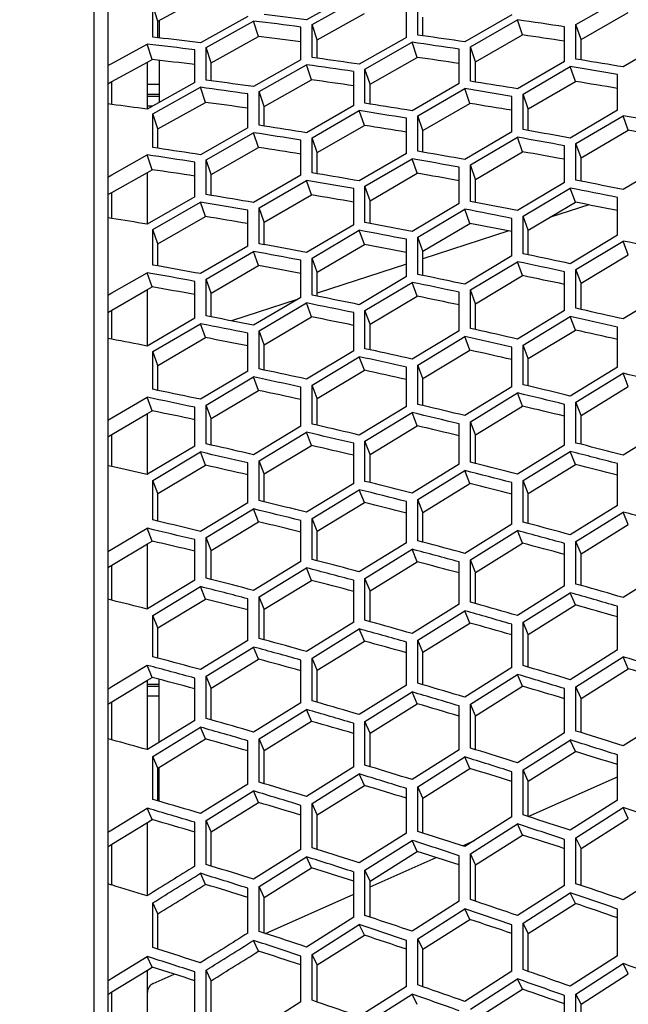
# Model space of a CAD drawing. Header units: millimetres. Extents: x 0 to 420, y -341 to 792.
# Tile 150 of 256: x 60 to 65, y 243 to 251. Entities that reach past the tile are written whole.
import ezdxf

# ---------------------------------------------------------------- set-up
doc = ezdxf.new("R2010")
doc.units = ezdxf.units.MM
doc.header["$LTSCALE"] = 23.1
doc.layers.get('0').update_dxf_attribs({"linetype": 'CONTINUOUS'})
doc.layers.add('06___PRT_ALL_SURFS', color=7, linetype='CONTINUOUS')
doc.layers.add('DIM_PILOTEES', color=7, linetype='CONTINUOUS')
doc.styles.get("Standard").update_dxf_attribs({"font": 'txt', "width": 0.7})
doc.dimstyles.new('DIMSTYLE_3', dxfattribs={"dimtxt": 2.5, "dimasz": 3.5, "dimexe": 2, "dimexo": 0, "dimtad": 1, "dimdec": 0, "dimlfac": 5.882353, "dimdsep": 46, "dimtxsty": 'Standard', "dimblk": '_FILLED', "dimblk1": '_FILLED', "dimblk2": '_FILLED', "dimcen": 0.09, "dimazin": 2, "dimtp": 0.8, "dimtm": 0.8, "dimtfac": 1, "dimtdec": 0, "dimtofl": 0, "dimtmove": 0, "dimatfit": 3, "dimldrblk": '_FILLED', "dimfxl": 0, "dimtolj": 1, "dimarcsym": 0})

# ---------------------------------------------------------------- blocks, each defined once
blk = doc.blocks.new('_FILLED')
at = {"color": 0, "linetype": 'ByBlock'}
blk.add_solid([(0, 0), (-1, 0.1429), (-1, -0.1429)], dxfattribs=at)
blk = doc.blocks.new('*D3')
at = {"layer": 'DIM_PILOTEES', "color": 2, "linetype": 'Continuous'}
for p, q in [((74.1289, 261.6325), (38.8739, 261.6325)), ((40.8739, 261.6325), (40.8739, 207.2291)), ((40.8739, 152.8258), (40.8739, 207.2291)), ((55.2706, 152.8258), (38.8739, 152.8258))]:
    blk.add_line(p, q, dxfattribs=at)
at = {"layer": 'DIM_PILOTEES', "color": 2, "linetype": 'Continuous', "xscale": 3.5, "yscale": 3.5, "zscale": 3.5}
for p, rotation in [((40.8739, 261.6325), 90), ((40.8739, 152.8258), 270)]:
    blk.add_blockref('_FILLED', p, dxfattribs=dict(at, rotation=rotation))
at = {"layer": 'DIM_PILOTEES', "color": 2, "linetype": 'Continuous', "insert": (37.7489, 207.2291), "char_height": 2.5, "width": 8.839286, "attachment_point": 2, "rotation": 90, "line_spacing_factor": 0.9}
blk.add_mtext('{\\ftxt;\\W0.0001;\\H0.0001;\\~}{\\ftxt;\\W2.3571428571;\\H2.5; }{\\ftxt;\\W0.0001;\\H0.0001;\\~}', dxfattribs=at)

msp = doc.modelspace()

# ---------------------------------------------------------------- linework, layer by layer
at = {"color": 7, "linetype": 'Continuous'}
for p, q in [((60.579, 257.3445), (60.579, 239.6707)), ((60.4613, 239.7813), (60.4613, 256.8144)), ((62.6957, 251.2921), (62.2894, 251.0647)), ((62.3382, 251.0247), (62.7444, 251.2525)), ((63.2472, 250.9346), (63.2472, 251.2206)), ((64.6097, 251.0252), (65.0163, 251.259)), ((60.9658, 250.9165), (60.9658, 251.1877)), ((61.0098, 251.0533), (60.9658, 251.1877)), ((63.1499, 250.9139), (63.1499, 251.1997)), ((61.0219, 251.0598), (61.0219, 250.9099)), ((61.7845, 251.0943), (61.3759, 250.8673)), ((61.425, 250.8278), (61.8334, 251.0551)), ((61.8774, 250.9223), (61.8334, 251.0551)), ((64.0578, 251.1075), (63.6525, 250.8755)), ((63.7011, 250.833), (64.1065, 251.0654)), ((64.1505, 250.935), (64.1065, 251.0654)), ((62.2406, 250.72), (62.2406, 251.0037)), ((62.3382, 250.7408), (62.3382, 251.0247)), ((62.3822, 250.8926), (62.3382, 251.0247)), ((64.5122, 250.7061), (64.5122, 251.0046)), ((64.6097, 250.7265), (64.6097, 251.0252)), ((64.6537, 250.8956), (64.6097, 251.0252)), ((61.0098, 250.9114), (60.9658, 250.9165)), ((63.1499, 250.9139), (62.7444, 250.6829)), ((62.7931, 250.6409), (63.1986, 250.8722)), ((63.2426, 250.7418), (63.1986, 250.8722)), ((63.2912, 250.9283), (63.2472, 250.9346)), ((65.4239, 250.8968), (65.0163, 250.6596)), ((60.6139, 250.6897), (60.9165, 250.8564)), ((60.9605, 250.7236), (60.9165, 250.8564)), ((61.3268, 250.5252), (61.3268, 250.8067)), ((61.425, 250.5461), (61.425, 250.8278)), ((61.469, 250.6957), (61.425, 250.8278)), ((63.6039, 250.5162), (63.6039, 250.8124)), ((63.7011, 250.5365), (63.7011, 250.833)), ((63.7451, 250.7033), (63.7011, 250.833)), ((60.9199, 250.2954), (60.9199, 250.7012)), ((61.0219, 250.7164), (61.0219, 250.3544)), ((62.2406, 250.72), (61.8334, 250.4898)), ((62.3822, 250.7347), (62.3382, 250.7408)), ((64.5122, 250.7061), (64.1065, 250.4705)), ((64.6537, 250.7194), (64.6097, 250.7265)), ((60.579, 250.6705), (60.6139, 250.6897)), ((60.579, 250.6705), (60.6139, 250.6897)), ((61.8823, 250.4482), (62.2894, 250.6788)), ((62.3334, 250.5484), (62.2894, 250.6788)), ((62.6957, 250.3263), (62.6957, 250.6203)), ((62.7931, 250.3466), (62.7931, 250.6409)), ((62.8371, 250.5112), (62.7931, 250.6409)), ((64.1551, 250.426), (64.5609, 250.662)), ((64.6049, 250.5341), (64.5609, 250.662)), ((60.6139, 250.3357), (60.6139, 250.5332)), ((61.469, 250.5402), (61.425, 250.5461)), ((63.7451, 250.5295), (63.7011, 250.5365)), ((64.9674, 250.2856), (64.9674, 250.5945)), ((61.3268, 250.5252), (60.9165, 250.2954)), ((60.9199, 250.5111), (61.0219, 250.5111)), ((60.9658, 250.2543), (61.3759, 250.4844)), ((61.4199, 250.354), (61.3759, 250.4844)), ((61.8823, 250.1562), (61.8823, 250.4482)), ((61.9263, 250.3186), (61.8823, 250.4482)), ((63.6039, 250.5162), (63.1986, 250.2818)), ((63.2472, 250.2376), (63.6525, 250.4724)), ((63.6965, 250.3446), (63.6525, 250.4724)), ((60.9199, 250.4261), (61.0219, 250.4261)), ((61.0219, 250.4058), (60.9199, 250.4058)), ((61.7845, 250.1357), (61.7845, 250.4275)), ((64.0578, 250.0992), (64.0578, 250.4058)), ((64.1551, 250.1192), (64.1551, 250.426)), ((64.1991, 250.2988), (64.1551, 250.426)), ((60.6139, 250.3357), (60.579, 250.3402)), ((60.9199, 250.3241), (60.9676, 250.3241)), ((62.6957, 250.3263), (62.2894, 250.0928)), ((62.3382, 250.0491), (62.7444, 250.2829)), ((62.7884, 250.1551), (62.7444, 250.2829)), ((62.8371, 250.3397), (62.7931, 250.3466)), ((64.9674, 250.2856), (64.5609, 250.0463)), ((60.9658, 249.9645), (60.9658, 250.2543)), ((61.0098, 250.1247), (60.9658, 250.2543)), ((63.1499, 249.9132), (63.1499, 250.2175)), ((63.2472, 249.9331), (63.2472, 250.2376)), ((63.2912, 250.1105), (63.2472, 250.2376)), ((64.6097, 249.9998), (65.0163, 250.2394)), ((65.0603, 250.1141), (65.0163, 250.2394)), ((61.7845, 250.1357), (61.3759, 249.9029)), ((61.9263, 250.1495), (61.8823, 250.1562)), ((64.1991, 250.1114), (64.1551, 250.1192)), ((61.425, 249.8597), (61.8334, 250.0928)), ((61.8774, 249.965), (61.8334, 250.0928)), ((62.2406, 249.7269), (62.2406, 250.0288)), ((62.3382, 249.7469), (62.3382, 250.0491)), ((62.3822, 249.922), (62.3382, 250.0491)), ((64.0578, 250.0992), (63.6525, 249.8614)), ((63.7011, 249.8152), (64.1065, 250.0534)), ((64.1505, 249.9281), (64.1065, 250.0534)), ((61.0098, 249.9581), (60.9658, 249.9645)), ((63.2912, 249.9254), (63.2472, 249.9331)), ((64.5122, 249.6632), (64.5122, 249.98)), ((64.6097, 249.6827), (64.6097, 249.9998)), ((64.6537, 249.8753), (64.6097, 249.9998)), ((60.6139, 249.7305), (60.9165, 249.9015)), ((60.9605, 249.7736), (60.9165, 249.9015)), ((61.425, 249.5597), (61.425, 249.8597)), ((61.469, 249.7325), (61.425, 249.8597)), ((63.1499, 249.9132), (62.7444, 249.6764)), ((62.7931, 249.6307), (63.1986, 249.8678)), ((63.2426, 249.7425), (63.1986, 249.8678)), ((61.3268, 249.5396), (61.3268, 249.8393)), ((63.6039, 249.481), (63.6039, 249.7954)), ((63.7011, 249.5005), (63.7011, 249.8152)), ((63.7451, 249.6907), (63.7011, 249.8152)), ((65.4239, 249.846), (65.0163, 249.6032)), ((60.579, 249.7108), (60.6139, 249.7305)), ((60.579, 249.7108), (60.6139, 249.7305)), ((60.9199, 249.3062), (60.9199, 249.7507)), ((62.2406, 249.7269), (61.8334, 249.4909)), ((61.8823, 249.4457), (62.2894, 249.6819)), ((62.3334, 249.5566), (62.2894, 249.6819)), ((62.3822, 249.7394), (62.3382, 249.7469)), ((64.6537, 249.6742), (64.6097, 249.6827)), ((62.6957, 249.2988), (62.6957, 249.6109)), ((62.7931, 249.3184), (62.7931, 249.6307)), ((62.8371, 249.5062), (62.7931, 249.6307)), ((64.5122, 249.6632), (64.1065, 249.422)), ((64.1551, 249.3738), (64.5609, 249.6154)), ((64.6049, 249.4927), (64.5609, 249.6154)), ((60.6139, 249.3536), (60.6139, 249.5784)), ((61.3268, 249.5396), (60.9165, 249.3042)), ((61.469, 249.5525), (61.425, 249.5597)), ((64.9674, 249.2083), (64.9674, 249.5352)), ((60.9658, 249.2595), (61.3759, 249.4951)), ((61.4199, 249.3698), (61.3759, 249.4951)), ((61.7845, 249.1161), (61.7845, 249.4258)), ((61.8823, 249.1357), (61.8823, 249.4457)), ((61.9263, 249.3212), (61.8823, 249.4457)), ((63.6039, 249.481), (63.1986, 249.241)), ((63.2472, 249.1933), (63.6525, 249.4336)), ((63.6965, 249.3109), (63.6525, 249.4336)), ((63.7451, 249.4921), (63.7011, 249.5005)), ((64.7199, 249.4705), (64.3827, 249.3609)), ((60.6139, 249.3536), (60.579, 249.3592)), ((64.0578, 249.03), (64.0578, 249.3544)), ((64.1551, 249.049), (64.1551, 249.3738)), ((64.1991, 249.2519), (64.1551, 249.3738)), ((60.9658, 248.9519), (60.9658, 249.2595)), ((61.0098, 249.135), (60.9658, 249.2595)), ((62.6957, 249.2988), (62.2894, 249.0599)), ((62.8371, 249.3101), (62.7931, 249.3184)), ((62.3382, 249.0126), (62.7444, 249.2519)), ((62.7884, 249.1292), (62.7444, 249.2519)), ((63.1499, 248.8519), (63.1499, 249.1739)), ((63.2472, 248.871), (63.2472, 249.1933)), ((63.2912, 249.0715), (63.2472, 249.1933)), ((64.0306, 249.2465), (63.2912, 249.0063)), ((64.9674, 249.2083), (64.5609, 248.9638)), ((61.7845, 249.1161), (61.3759, 248.8779)), ((61.9263, 249.1276), (61.8823, 249.1357)), ((64.6097, 248.9136), (65.0163, 249.1585)), ((65.0603, 249.0386), (65.0163, 249.1585)), ((61.425, 248.8311), (61.8334, 249.0696)), ((61.8774, 248.9469), (61.8334, 249.0696)), ((62.3382, 248.6927), (62.3382, 249.0126)), ((62.3822, 248.8908), (62.3382, 249.0126)), ((64.0578, 249.03), (63.6525, 248.7868)), ((64.1991, 249.0399), (64.1551, 249.049)), ((61.0098, 248.9441), (60.9658, 248.9519)), ((62.2406, 248.6736), (62.2406, 248.9932)), ((63.1499, 248.9604), (62.3822, 248.7109)), ((63.7011, 248.7371), (64.1065, 248.9805)), ((64.1505, 248.8606), (64.1065, 248.9805)), ((64.6097, 248.579), (64.6097, 248.9136)), ((64.6537, 248.7945), (64.6097, 248.9136)), ((60.6139, 248.7112), (60.9165, 248.8861)), ((60.9605, 248.7635), (60.9165, 248.8861)), ((61.425, 248.5136), (61.425, 248.8311)), ((61.469, 248.7092), (61.425, 248.8311)), ((63.1499, 248.8519), (62.7444, 248.61)), ((63.2912, 248.862), (63.2472, 248.871)), ((64.5122, 248.5603), (64.5122, 248.8946)), ((61.3268, 248.4944), (61.3268, 248.8115)), ((62.7931, 248.5606), (63.1986, 248.8029)), ((63.2426, 248.683), (63.1986, 248.8029)), ((60.579, 248.6911), (60.6139, 248.7112)), ((60.579, 248.6911), (60.6139, 248.7112)), ((60.9199, 248.254), (60.9199, 248.7401)), ((62.2406, 248.6736), (61.8334, 248.4325)), ((62.3822, 248.6839), (62.3382, 248.6927)), ((63.6039, 248.3863), (63.6039, 248.7182)), ((63.7011, 248.4049), (63.7011, 248.7371)), ((63.7451, 248.618), (63.7011, 248.7371)), ((65.4239, 248.7349), (65.0163, 248.487)), ((62.2082, 248.6544), (61.6429, 248.4707)), ((61.8823, 248.3837), (62.2894, 248.625)), ((62.3334, 248.5052), (62.2894, 248.625)), ((64.6537, 248.5691), (64.6097, 248.579)), ((60.6139, 248.3123), (60.6139, 248.5639)), ((61.3268, 248.4944), (60.9165, 248.254)), ((61.469, 248.505), (61.425, 248.5136)), ((62.6957, 248.2123), (62.6957, 248.5417)), ((62.7931, 248.231), (62.7931, 248.5606)), ((62.8371, 248.4416), (62.7931, 248.5606)), ((64.5122, 248.5603), (64.1065, 248.3141)), ((64.1551, 248.2623), (64.5609, 248.5089)), ((64.6049, 248.3918), (64.5609, 248.5089)), ((60.9658, 248.2057), (61.3759, 248.4463)), ((61.4199, 248.3264), (61.3759, 248.4463)), ((63.7451, 248.3952), (63.7011, 248.4049)), ((64.9674, 248.0722), (64.9674, 248.4164)), ((61.7845, 248.0378), (61.7845, 248.3647)), ((61.8823, 248.0566), (61.8823, 248.3837)), ((61.9263, 248.2647), (61.8823, 248.3837)), ((63.6039, 248.3863), (63.1986, 248.1414)), ((63.2472, 248.0901), (63.6525, 248.3353)), ((63.6965, 248.2182), (63.6525, 248.3353)), ((60.6139, 248.3123), (60.579, 248.319)), ((64.0578, 247.9023), (64.0578, 248.2438)), ((64.1551, 247.9205), (64.1551, 248.2623)), ((64.1991, 248.1461), (64.1551, 248.2623)), ((60.9658, 247.881), (60.9658, 248.2057)), ((61.0098, 248.0866), (60.9658, 248.2057)), ((62.6957, 248.2123), (62.2894, 247.9685)), ((62.3382, 247.9177), (62.7444, 248.1618)), ((62.7884, 248.0448), (62.7444, 248.1618)), ((62.8371, 248.2214), (62.7931, 248.231)), ((63.1499, 247.7327), (63.1499, 248.0717)), ((63.2472, 247.7508), (63.2472, 248.0901)), ((63.2912, 247.9739), (63.2472, 248.0901)), ((64.9674, 248.0722), (64.5609, 247.8229)), ((61.7845, 248.0378), (61.3759, 247.7948)), ((61.425, 247.7445), (61.8334, 247.9878)), ((61.8774, 247.8707), (61.8334, 247.9878)), ((61.9263, 248.0472), (61.8823, 248.0566)), ((64.6097, 247.7693), (65.0163, 248.0189)), ((65.0603, 247.9047), (65.0163, 248.0189)), ((62.2406, 247.5628), (62.2406, 247.8992)), ((62.3382, 247.581), (62.3382, 247.9177)), ((62.3822, 247.8015), (62.3382, 247.9177)), ((64.0578, 247.9023), (63.6525, 247.6545)), ((64.1991, 247.91), (64.1551, 247.9205)), ((60.6139, 247.6343), (60.9165, 247.8126)), ((60.9605, 247.6956), (60.9165, 247.8126)), ((61.0098, 247.8719), (60.9658, 247.881)), ((63.7011, 247.6013), (64.1065, 247.8494)), ((64.1505, 247.7352), (64.1065, 247.8494)), ((61.3268, 247.392), (61.3268, 247.7259)), ((61.425, 247.4104), (61.425, 247.7445)), ((61.469, 247.6283), (61.425, 247.7445)), ((63.1499, 247.7327), (62.7444, 247.4861)), ((63.2912, 247.7405), (63.2472, 247.7508)), ((64.5122, 247.4001), (64.5122, 247.7512)), ((64.6097, 247.4179), (64.6097, 247.7693)), ((64.6537, 247.6559), (64.6097, 247.7693)), ((60.9199, 247.1492), (60.9199, 247.6717)), ((62.7931, 247.4333), (63.1986, 247.6802)), ((63.2426, 247.566), (63.1986, 247.6802)), ((60.579, 247.6138), (60.6139, 247.6343)), ((60.579, 247.6138), (60.6139, 247.6343)), ((62.2406, 247.5628), (61.8334, 247.3172)), ((62.3822, 247.5708), (62.3382, 247.581)), ((63.6039, 247.2348), (63.6039, 247.5833)), ((63.7011, 247.2525), (63.7011, 247.6013)), ((63.7451, 247.4879), (63.7011, 247.6013)), ((65.4239, 247.5661), (65.0163, 247.3138)), ((60.6139, 247.2144), (60.6139, 247.4921)), ((61.8823, 247.2649), (62.2894, 247.5108)), ((62.3334, 247.3966), (62.2894, 247.5108)), ((61.3268, 247.392), (60.9199, 247.1492)), ((61.469, 247.4005), (61.425, 247.4104)), ((62.6957, 247.0695), (62.6957, 247.4153)), ((62.7931, 247.0872), (62.7931, 247.4333)), ((62.8371, 247.32), (62.7931, 247.4333)), ((64.5122, 247.4001), (64.1065, 247.1495)), ((64.6537, 247.4067), (64.6097, 247.4179)), ((60.9658, 247.0955), (61.3759, 247.3406)), ((61.4199, 247.2264), (61.3759, 247.3406)), ((64.1551, 247.0943), (64.5609, 247.3453)), ((64.6049, 247.234), (64.5609, 247.3453)), ((60.6139, 247.2144), (60.579, 247.2221)), ((61.7845, 246.9036), (61.7845, 247.2468)), ((61.8823, 246.9214), (61.8823, 247.2649)), ((61.9263, 247.1516), (61.8823, 247.2649)), ((63.6039, 247.2348), (63.1986, 246.9856)), ((63.7451, 247.2414), (63.7011, 247.2525)), ((64.9674, 246.8801), (64.9674, 247.2406)), ((60.9199, 247.1492), (60.9165, 247.1472)), ((60.9199, 247.1492), (60.9165, 247.1472)), ((63.2472, 246.9309), (63.6525, 247.1804)), ((63.6965, 247.0691), (63.6525, 247.1804)), ((60.9658, 246.7546), (60.9658, 247.0955)), ((61.0098, 246.9821), (60.9658, 247.0955)), ((62.6957, 247.0695), (62.2894, 246.8214)), ((62.8371, 247.0763), (62.7931, 247.0872)), ((64.0578, 246.719), (64.0578, 247.0768)), ((64.1551, 246.7362), (64.1551, 247.0943)), ((64.1991, 246.984), (64.1551, 247.0943)), ((62.3382, 246.7672), (62.7444, 247.0155)), ((62.7884, 246.9043), (62.7444, 247.0155)), ((61.7845, 246.9036), (61.3759, 246.6564)), ((61.9263, 246.9107), (61.8823, 246.9214)), ((63.1499, 246.5582), (63.1499, 246.9133)), ((63.2472, 246.5754), (63.2472, 246.9309)), ((63.2912, 246.8205), (63.2472, 246.9309)), ((64.9674, 246.8801), (64.5609, 246.6267)), ((61.425, 246.6028), (61.8334, 246.8502)), ((61.8774, 246.7389), (61.8334, 246.8502)), ((64.6097, 246.5696), (65.0163, 246.8233)), ((65.0603, 246.7151), (65.0163, 246.8233)), ((61.0098, 246.7442), (60.9658, 246.7546)), ((62.2406, 246.3971), (62.2406, 246.7496)), ((62.3382, 246.4144), (62.3382, 246.7672)), ((62.3822, 246.6568), (62.3382, 246.7672)), ((64.0578, 246.719), (63.6525, 246.4671)), ((64.1991, 246.7245), (64.1551, 246.7362)), ((60.6139, 246.5025), (60.9165, 246.6837)), ((60.9605, 246.5725), (60.9165, 246.6837)), ((60.9165, 246.6837), (60.9199, 246.6829)), ((63.7011, 246.4105), (64.1065, 246.6627)), ((64.1505, 246.5545), (64.1065, 246.6627)), ((60.9199, 245.9887), (60.9199, 246.5482)), ((61.3268, 246.2353), (61.3268, 246.5851)), ((61.425, 246.2527), (61.425, 246.6028)), ((61.469, 246.4924), (61.425, 246.6028)), ((63.1499, 246.5582), (62.7444, 246.3076)), ((63.2912, 246.5638), (63.2472, 246.5754)), ((64.5122, 246.1856), (64.5122, 246.5526)), ((64.6097, 246.2023), (64.6097, 246.5696)), ((64.6537, 246.4623), (64.6097, 246.5696)), ((60.579, 246.4816), (60.6139, 246.5025)), ((62.7931, 246.2515), (63.1986, 246.5024)), ((63.2426, 246.3941), (63.1986, 246.5024)), ((62.2406, 246.3971), (61.8334, 246.1477)), ((62.3822, 246.403), (62.3382, 246.4144)), ((63.6039, 246.0293), (63.6039, 246.3935)), ((63.7011, 246.046), (63.7011, 246.4105)), ((63.7451, 246.3032), (63.7011, 246.4105)), ((60.6139, 246.0626), (60.6139, 246.3657)), ((61.8823, 246.0921), (62.2894, 246.3418)), ((62.3334, 246.2336), (62.2894, 246.3418)), ((65.4239, 246.3424), (65.0163, 246.0863)), ((61.3268, 246.2353), (60.9199, 245.9887)), ((61.469, 246.2415), (61.425, 246.2527)), ((62.6957, 245.873), (62.6957, 246.2345)), ((62.7931, 245.8897), (62.7931, 246.2515)), ((62.8371, 246.1442), (62.7931, 246.2515)), ((64.6537, 246.1899), (64.6097, 246.2023)), ((60.9658, 245.9316), (61.3759, 246.1805)), ((61.4199, 246.0723), (61.3759, 246.1805)), ((64.5122, 246.1856), (64.1065, 245.9312)), ((64.1551, 245.8727), (64.5609, 246.1274)), ((64.6049, 246.0223), (64.5609, 246.1274)), ((60.6139, 246.0626), (60.579, 246.0712)), ((61.7845, 245.7162), (61.7845, 246.075)), ((61.8823, 245.733), (61.8823, 246.0921)), ((61.9263, 245.9848), (61.8823, 246.0921)), ((63.6039, 246.0293), (63.1986, 245.7763)), ((63.7451, 246.0336), (63.7011, 246.046)), ((60.9199, 245.9887), (60.9165, 245.9866)), ((63.2472, 245.7183), (63.6525, 245.9715)), ((63.6965, 245.8664), (63.6525, 245.9715)), ((64.9674, 245.6348), (64.9674, 246.0108)), ((60.9658, 245.5753), (60.9658, 245.9316)), ((61.0098, 245.8243), (60.9658, 245.9316)), ((62.6957, 245.873), (62.2894, 245.6212)), ((62.8371, 245.8775), (62.7931, 245.8897)), ((64.1551, 245.4992), (64.1551, 245.8727)), ((64.1991, 245.7685), (64.1551, 245.8727)), ((62.3382, 245.5638), (62.7444, 245.8158)), ((62.7884, 245.7106), (62.7444, 245.8158)), ((64.0578, 245.4829), (64.0578, 245.8562)), ((61.7845, 245.7162), (61.3759, 245.4654)), ((61.9263, 245.7211), (61.8823, 245.733)), ((63.1499, 245.3314), (63.1499, 245.7018)), ((63.2472, 245.3476), (63.2472, 245.7183)), ((63.2912, 245.6141), (63.2472, 245.7183)), ((61.425, 245.4085), (61.8334, 245.6595)), ((61.8774, 245.5544), (61.8334, 245.6595)), ((64.9674, 245.6348), (64.5609, 245.3779)), ((61.0098, 245.5636), (60.9658, 245.5753)), ((62.2406, 245.1796), (62.2406, 245.5472)), ((62.3382, 245.1959), (62.3382, 245.5638)), ((62.3822, 245.4596), (62.3382, 245.5638)), ((64.6097, 245.3176), (65.0163, 245.5748)), ((65.0603, 245.4728), (65.0163, 245.5748)), ((60.6139, 245.3184), (60.9165, 245.5022)), ((60.9605, 245.3971), (60.9165, 245.5022)), ((60.9165, 245.5022), (60.9199, 245.5013)), ((64.0578, 245.4829), (63.6525, 245.2276)), ((64.1991, 245.4861), (64.1551, 245.4992)), ((60.9199, 244.7772), (60.9199, 245.3725)), ((61.0219, 244.8397), (61.0219, 245.3809)), ((61.3268, 245.027), (61.3268, 245.3918)), ((61.425, 245.0434), (61.425, 245.4085)), ((61.469, 245.3043), (61.425, 245.4085)), ((63.7011, 245.1678), (64.1065, 245.4234)), ((64.1505, 245.3214), (64.1065, 245.4234)), ((60.579, 245.2972), (60.6139, 245.3184)), ((60.9199, 245.3398), (61.0219, 245.3398)), ((60.9199, 245.3228), (61.0219, 245.3228)), ((63.1499, 245.3314), (62.7444, 245.0774)), ((62.7931, 245.0182), (63.1986, 245.2723)), ((63.2426, 245.1704), (63.1986, 245.2723)), ((63.2912, 245.3347), (63.2472, 245.3476)), ((64.5122, 244.9196), (64.5122, 245.3015)), ((64.6097, 244.9353), (64.6097, 245.3176)), ((64.6537, 245.2166), (64.6097, 245.3176)), ((60.6139, 244.8595), (60.6139, 245.1874)), ((60.9199, 245.2378), (61.0219, 245.2378)), ((62.2406, 245.1796), (61.8334, 244.9268)), ((62.3822, 245.1832), (62.3382, 245.1959)), ((61.8823, 244.868), (62.2894, 245.121)), ((62.3334, 245.0191), (62.2894, 245.121)), ((63.6039, 244.7727), (63.6039, 245.1518)), ((63.7011, 244.7884), (63.7011, 245.1678)), ((63.7451, 245.0668), (63.7011, 245.1678)), ((61.3268, 245.027), (60.9199, 244.7772)), ((61.469, 245.031), (61.425, 245.0434)), ((62.7931, 244.6416), (62.7931, 245.0182)), ((62.8371, 244.9171), (62.7931, 245.0182)), ((65.4239, 245.067), (65.0163, 244.8077)), ((60.9658, 244.7169), (61.3759, 244.969)), ((61.4199, 244.8671), (61.3759, 244.969)), ((62.6957, 244.6258), (62.6957, 245.0021)), ((64.6537, 244.9216), (64.6097, 244.9353)), ((60.6139, 244.8596), (60.579, 244.8692)), ((61.7845, 244.4784), (61.7845, 244.8519)), ((61.8823, 244.4943), (61.8823, 244.868)), ((61.9263, 244.767), (61.8823, 244.868)), ((64.5122, 244.9196), (64.1065, 244.662)), ((64.1551, 244.6004), (64.5609, 244.8582)), ((64.6049, 244.7594), (64.5609, 244.8582)), ((60.9199, 244.7772), (60.9165, 244.7751)), ((60.9199, 244.7772), (60.9165, 244.7751)), ((63.6039, 244.7727), (63.1986, 244.5166)), ((63.7451, 244.7748), (63.7011, 244.7884)), ((60.9658, 244.3461), (60.9658, 244.7169)), ((61.0098, 244.6159), (60.9658, 244.7169)), ((63.2472, 244.4555), (63.6525, 244.7118)), ((63.6965, 244.6131), (63.6525, 244.7118)), ((64.9674, 244.3394), (64.9674, 244.73)), ((61.0219, 244.3297), (61.0219, 244.6233)), ((62.6957, 244.6258), (62.2894, 244.371)), ((62.8371, 244.6281), (62.7931, 244.6416)), ((64.1551, 244.2124), (64.1551, 244.6004)), ((64.1991, 244.5026), (64.1551, 244.6004)), ((62.3382, 244.3105), (62.7444, 244.5655)), ((62.7884, 244.4667), (62.7444, 244.5655)), ((64.0578, 244.1972), (64.0578, 244.5849)), ((64.1991, 244.1984), (64.9674, 244.5404)), ((61.7845, 244.4784), (61.3759, 244.2247)), ((61.425, 244.1647), (61.8334, 244.4187)), ((61.8774, 244.3199), (61.8334, 244.4187)), ((61.9263, 244.4811), (61.8823, 244.4943)), ((63.1499, 244.0552), (63.1499, 244.44)), ((63.2472, 244.0704), (63.2472, 244.4555)), ((63.2912, 244.3577), (63.2472, 244.4555)), ((61.0098, 244.3332), (60.9658, 244.3461)), ((61.0098, 244.3878), (61.0219, 244.3878)), ((64.9674, 244.3394), (64.5609, 244.0797)), ((60.6139, 244.085), (60.9165, 244.2709)), ((60.9605, 244.1722), (60.9165, 244.2709)), ((60.9165, 244.2709), (60.9199, 244.2699)), ((62.2406, 243.913), (62.2406, 244.2949)), ((62.3382, 243.9283), (62.3382, 244.3105)), ((62.3822, 244.2127), (62.3382, 244.3105)), ((64.6097, 244.0163), (65.0163, 244.2763)), ((65.0603, 244.1808), (65.0163, 244.2763)), ((61.425, 243.7855), (61.425, 244.1647)), ((61.469, 244.067), (61.425, 244.1647)), ((64.0578, 244.1972), (63.6525, 243.9391)), ((64.1991, 244.1981), (64.1551, 244.2124)), ((60.579, 244.0636), (60.6139, 244.085)), ((60.579, 244.0636), (60.6139, 244.085)), ((60.9199, 243.5177), (60.9199, 244.1473)), ((61.3268, 243.7701), (61.3268, 244.1491)), ((63.7011, 243.8762), (64.1065, 244.1345)), ((64.1505, 244.0391), (64.1065, 244.1345)), ((63.1499, 244.0552), (62.7444, 243.7985)), ((62.7931, 243.7362), (63.1986, 243.9931)), ((63.2426, 243.8976), (63.1986, 243.9931)), ((63.2912, 244.0563), (63.2472, 244.0704)), ((63.6319, 243.9458), (63.7357, 243.992)), ((64.5122, 243.6052), (64.5122, 244.0013)), ((64.6097, 243.6199), (64.6097, 244.0163)), ((64.6537, 243.9218), (64.6097, 244.0163)), ((60.6139, 243.6083), (60.6139, 243.96)), ((62.2406, 243.913), (61.8334, 243.6575)), ((62.3822, 243.9143), (62.3382, 243.9283)), ((61.8823, 243.5958), (62.2894, 243.8514)), ((62.3334, 243.756), (62.2894, 243.8514)), ((62.8371, 243.5919), (63.4058, 243.8452)), ((63.6039, 243.4681), (63.6039, 243.8612)), ((63.7011, 243.4828), (63.7011, 243.8762)), ((63.7451, 243.7817), (63.7011, 243.8762)), ((61.469, 243.7718), (61.425, 243.7855)), ((65.4239, 243.7428), (65.0163, 243.481)), ((61.4199, 243.6136), (61.3759, 243.7091)), ((62.6957, 243.331), (62.6957, 243.7212)), ((62.7931, 243.3457), (62.7931, 243.7362)), ((62.8371, 243.6417), (62.7931, 243.7362)), ((60.6139, 243.6084), (60.579, 243.6189)), ((61.7845, 243.1935), (61.7845, 243.5807)), ((61.8823, 243.2083), (61.8823, 243.5958)), ((61.9263, 243.5013), (61.8823, 243.5958)), ((64.5122, 243.6052), (64.1065, 243.3451)), ((64.6537, 243.605), (64.6097, 243.6199)), ((60.9199, 243.5177), (60.9165, 243.5156)), ((61.9359, 243.1907), (62.6957, 243.529)), ((63.7451, 243.4679), (63.7011, 243.4828)), ((63.7451, 243.468), (63.7011, 243.4828)), ((64.1551, 243.2805), (64.5609, 243.5408)), ((64.6049, 243.4487), (64.5609, 243.5408)), ((60.9658, 243.0699), (60.9658, 243.4544)), ((61.0098, 243.3599), (60.9658, 243.4544)), ((63.6039, 243.4681), (63.1986, 243.2096)), ((63.2472, 243.1455), (63.6525, 243.4042)), ((63.6965, 243.3121), (63.6525, 243.4042)), ((64.9674, 242.9971), (64.9674, 243.4013)), ((62.6957, 243.331), (62.2894, 243.0738)), ((62.8371, 243.3311), (62.7931, 243.3457)), ((62.3382, 243.0103), (62.7444, 243.2677)), ((62.7884, 243.1756), (62.7444, 243.2677)), ((64.0578, 242.8649), (64.0578, 243.2661)), ((64.1551, 242.879), (64.1551, 243.2805)), ((64.1991, 243.1894), (64.1551, 243.2805)), ((61.9263, 243.1939), (61.8823, 243.2083)), ((63.2472, 242.747), (63.2472, 243.1455)), ((63.2912, 243.0544), (63.2472, 243.1455)), ((61.0098, 243.0558), (60.9658, 243.0699)), ((61.8774, 243.0386), (61.8334, 243.1307)), ((63.1499, 242.7328), (63.1499, 243.131)), ((60.6139, 242.8053), (60.9165, 242.9929)), ((60.9605, 242.9007), (60.9165, 242.9929)), ((60.9165, 242.9929), (60.9199, 242.9918)), ((62.2406, 242.6006), (62.2406, 242.9958)), ((62.3382, 242.6148), (62.3382, 243.0103)), ((62.3822, 242.9192), (62.3382, 243.0103)), ((64.9674, 242.9971), (64.5609, 242.7351)), ((61.3708, 242.9391), (61.3979, 242.9512)), ((64.6097, 242.6688), (65.0163, 242.931)), ((65.0603, 242.8423), (65.0163, 242.931)), ((60.579, 242.7837), (60.6139, 242.8053)), ((60.579, 242.7837), (60.6139, 242.8053)), ((60.9199, 242.2133), (60.9199, 242.8756)), ((60.9703, 242.7608), (61.1491, 242.8404)), ((61.3268, 242.4677), (61.3268, 242.8599)), ((61.425, 242.482), (61.425, 242.8745)), ((61.469, 242.7833), (61.425, 242.8745)), ((64.0578, 242.8649), (63.6525, 242.6045)), ((64.1991, 242.8635), (64.1551, 242.879)), ((63.1499, 242.7328), (62.7444, 242.474)), ((63.2912, 242.7316), (63.2472, 242.747)), ((63.2912, 242.7316), (63.2472, 242.747)), ((63.7011, 242.5388), (64.1065, 242.7993)), ((64.1505, 242.7105), (64.1065, 242.7993)), ((60.6139, 242.312), (60.6139, 242.6868)), ((62.7931, 242.4088), (63.1986, 242.6678)), ((63.2426, 242.579), (63.1986, 242.6678)), ((64.5122, 242.2458), (64.5122, 242.6549)), ((64.6097, 242.2594), (64.6097, 242.6688)), ((64.6537, 242.5811), (64.6097, 242.6688)), ((62.2406, 242.6006), (61.8334, 242.343)), ((62.3822, 242.5997), (62.3382, 242.6148))]:
    msp.add_line(p, q, dxfattribs=at)
for centre, radius, start, end in [((54.1852, 188.8887), 62.6351, 82.610774, 82.986245), ((54.2794, 188.6089), 62.9673, 82.691629, 83.024605), ((52.8134, 174.3188), 77.5731, 81.326097, 81.629118), ((54.1245, 192.1018), 59.2112, 82.965477, 83.322274), ((53.1168, 181.1433), 70.4539, 81.439723, 81.77288), ((53.202, 180.7336), 70.9161, 81.525782, 81.820774), ((54.0306, 192.3207), 58.9393, 82.889033, 83.290801), ((53.3265, 186.0857), 65.2801, 81.705069, 82.026142), ((51.2754, 168.4245), 83.3752, 80.513916, 80.766448), ((53.24, 186.4063), 64.9064, 81.623282, 81.985573), ((51.2076, 169.0436), 82.7035, 80.422857, 80.708324), ((53.3125, 190.2181), 60.871, 81.953077, 82.29935), ((51.878, 176.6822), 74.7947, 80.590271, 80.870748), ((53.2251, 190.4683), 60.567, 81.875705, 82.265945), ((51.8048, 177.1586), 74.2649, 80.503319, 80.820234), ((53.1762, 193.2827), 57.5358, 82.268541, 82.572555), ((52.1514, 183.3753), 67.741, 80.655968, 81.003449), ((52.2283, 183.0055), 68.1648, 80.738648, 81.046409), ((49.2708, 162.6115), 89.0313, 79.546854, 79.813469), ((52.3896, 187.8812), 62.9944, 80.958206, 81.292458), ((50.3086, 171.7767), 79.5567, 79.679912, 79.944647), ((52.31, 188.1687), 62.6522, 80.879942, 81.25692), ((50.2509, 172.3363), 78.9425, 79.592105, 79.891365), ((52.4053, 191.6357), 58.9536, 81.247689, 81.607502), ((52.3238, 191.8579), 58.6762, 81.173962, 81.579182), ((50.8817, 179.7089), 71.2318, 79.711601, 80.042745), ((50.9465, 179.279), 71.7169, 79.795137, 80.088265), ((51.2573, 185.3658), 65.2555, 79.904689, 80.266769), ((51.3273, 185.0336), 65.6433, 79.983809, 80.304628), ((48.3861, 166.4899), 84.6845, 78.708465, 78.988776), ((48.4233, 165.8248), 85.4058, 78.79709, 79.044955), ((51.5141, 189.4679), 60.9036, 80.244881, 80.592556), ((51.4403, 189.7241), 60.5912, 80.170301, 80.562182), ((49.3831, 175.2906), 75.5036, 78.792757, 79.106152), ((49.4326, 174.7863), 76.0645, 78.877112, 79.154385), ((51.5322, 192.7585), 57.3192, 80.577109, 80.883608), ((50.0902, 181.5987), 68.9008, 79.032646, 79.338716), ((50.0322, 181.9851), 68.4574, 78.952706, 79.298362), ((50.4893, 186.8304), 63.3384, 79.262858, 79.596984), ((46.117, 159.3603), 91.7655, 77.854577, 78.114764), ((50.4251, 187.1273), 62.9841, 79.187458, 79.564363), ((47.6227, 169.3648), 81.3812, 77.986946, 78.247243), ((50.6919, 190.8564), 58.9969, 79.566497, 79.927798), ((47.5932, 169.9625), 80.725, 77.901807, 78.196161), ((50.623, 191.0832), 58.7123, 79.49574, 79.902692), ((48.634, 177.474), 72.8771, 78.107284, 78.397388), ((48.591, 177.927), 72.3656, 78.026559, 78.354379), ((49.2985, 183.6573), 66.3298, 78.304375, 78.623637), ((49.246, 184.0031), 65.9251, 78.228189, 78.588589), ((49.7057, 188.4089), 61.2366, 78.577184, 78.924823), ((45.4286, 163.508), 87.1275, 77.040911, 77.315054), ((45.4314, 162.7907), 87.9059, 77.1268, 77.369104), ((49.6461, 188.6727), 60.9136, 78.505642, 78.897547), ((46.8774, 173.0577), 77.1241, 77.128604, 77.437299), ((46.9009, 172.5218), 77.7206, 77.210082, 77.483106), ((49.892, 191.934), 57.3888, 78.924506, 79.232209), ((47.8632, 180.2665), 69.507, 77.295046, 77.637531), ((47.901, 179.8609), 69.9731, 77.371986, 77.675173), ((48.5138, 185.7793), 63.6185, 77.539396, 77.914724), ((48.5619, 185.4711), 63.9873, 77.611693, 77.944358), ((42.7741, 155.6228), 95.0355, 76.212012, 76.464897), ((44.8147, 166.5543), 83.6332, 76.343184, 76.598119), ((48.9129, 190.0149), 59.0311, 77.860404, 78.267435), ((48.9686, 189.7819), 59.3249, 77.927973, 78.289293), ((44.8167, 167.1953), 82.9287, 76.260985, 76.549388), ((46.2449, 175.3243), 74.3955, 76.468036, 76.75404), ((46.2258, 175.8036), 73.8533, 76.390372, 76.713654), ((47.2234, 181.968), 67.3315, 76.672567, 76.98905), ((47.1896, 182.3298), 66.9071, 76.599545, 76.956886), ((47.872, 187.056), 61.8574, 76.955768, 77.302007), ((42.2712, 159.311), 90.8946, 75.508518, 75.74446), ((47.8274, 187.3293), 61.5217, 76.887475, 77.277866), ((42.3074, 160.0878), 90.0505, 75.425626, 75.692695), ((44.2618, 169.8894), 79.7681, 75.594653, 75.862473), ((48.2413, 190.8272), 57.7287, 77.316485, 77.624164), ((44.267, 170.4613), 79.1304, 75.516294, 75.819209), ((45.6432, 177.7998), 71.3783, 75.762136, 76.061335), ((45.6273, 178.2274), 70.8858, 75.688418, 76.026485), ((46.5921, 183.8152), 64.9321, 76.010175, 76.340128), ((46.5612, 184.1368), 64.5461, 75.941184, 76.313524), ((39.2078, 151.3778), 98.8733, 74.624234, 74.869051), ((47.2216, 188.4273), 59.9247, 76.337571, 76.697519), ((41.8601, 163.3394), 86.3256, 74.753744, 75.002487), ((47.1777, 188.6601), 59.628, 76.273394, 76.675545), ((41.8974, 164.0297), 85.5655, 74.674717, 74.956229), ((43.7604, 172.8331), 76.2736, 74.882512, 75.163435), ((43.7675, 173.3426), 75.6962, 74.808123, 75.125757), ((45.0864, 179.9744), 68.6433, 75.09351, 75.406081), ((45.0726, 180.3548), 68.1961, 75.023847, 75.376851), ((45.9994, 185.4218), 62.7562, 75.385762, 75.729324), ((45.9706, 185.7064), 62.4055, 75.320893, 75.708332), ((38.9938, 156.2154), 93.4765, 73.867328, 74.126524), ((38.9131, 155.3706), 94.3966, 73.946997, 74.175874), ((46.5674, 189.4532), 58.326, 75.758178, 76.064672), ((41.494, 166.8868), 82.2151, 74.035584, 74.297346), ((41.5311, 167.4998), 81.5302, 73.960549, 74.256717), ((43.3003, 175.4204), 73.1156, 74.207869, 74.502073), ((43.3083, 175.8733), 72.5928, 74.137557, 74.470069), ((44.5661, 181.8725), 66.1666, 74.463089, 74.789175), ((44.5536, 182.2098), 65.7606, 74.397571, 74.76562), ((45.4385, 186.8056), 60.7863, 74.800093, 75.157368), ((35.3813, 146.5975), 103.3186, 73.095597, 73.331687), ((45.4087, 187.0473), 60.4771, 74.739438, 75.13866), ((38.734, 159.7104), 89.476, 73.22302, 73.464842), ((38.811, 160.4568), 88.652, 73.147363, 73.421157), ((41.1983, 170.5449), 77.8987, 73.284185, 73.595175), ((41.1623, 170.0011), 78.5165, 73.355123, 73.630084), ((42.8729, 177.6831), 70.2629, 73.571634, 73.879264), ((42.8808, 178.0848), 69.7893, 73.505488, 73.852992), ((44.0753, 183.5166), 63.9262, 73.871621, 74.211329), ((44.0634, 183.8144), 63.5579, 73.810317, 74.193478), ((44.8592, 187.8247), 59.1708, 74.254068, 74.558297), ((35.4576, 151.8718), 97.4345, 72.370013, 72.620649), ((35.326, 150.9493), 98.4424, 72.446274, 72.667479), ((38.5765, 163.5089), 85.0741, 72.536922, 72.79187), ((38.6492, 164.1684), 84.335, 72.465379, 72.753944), ((40.8563, 172.7254), 75.1875, 72.713252, 73.001557), ((40.8904, 173.2071), 74.6298, 72.646496, 72.972431), ((42.4782, 180.0057), 67.2582, 72.912622, 73.275195), ((42.4709, 179.6503), 67.6872, 72.974536, 73.295703), ((43.608, 184.9272), 61.9023, 73.319675, 73.67308), ((43.5932, 185.1796), 61.5783, 73.262659, 73.657617), ((31.2547, 141.2473), 108.4196, 71.62974, 71.856553), ((35.4106, 155.6539), 93.1067, 71.754699, 71.988969), ((35.5326, 156.4642), 92.2093, 71.682568, 71.94793), ((38.5005, 167.4088), 80.4683, 71.822228, 72.125694), ((38.4326, 166.8261), 81.1323, 71.889574, 72.157795), ((40.5689, 175.0981), 72.1907, 72.110678, 72.412442), ((40.6005, 175.5243), 71.6869, 72.048171, 72.389134), ((42.0883, 181.3483), 65.3629, 72.417127, 72.75191), ((42.0944, 181.6616), 64.9744, 72.359496, 72.737172), ((43.1065, 185.9525), 60.2554, 72.807986, 73.108957), ((31.4765, 146.021), 103.0697, 71.009677, 71.222701), ((31.6663, 147.0324), 101.9604, 70.936974, 71.178472), ((35.6003, 160.4593), 87.5602, 71.034095, 71.314317), ((35.4877, 159.7469), 88.3612, 71.102015, 71.349496), ((38.2958, 169.7149), 77.5991, 71.281664, 71.563273), ((38.3586, 170.2294), 77.0017, 71.21858, 71.537036), ((40.2942, 177.1538), 69.4927, 71.547939, 71.863244), ((40.3231, 177.53), 69.0373, 71.489729, 71.845762), ((41.7212, 183.0656), 62.9264, 71.846505, 72.235984), ((41.72, 182.8007), 63.2675, 71.899797, 72.248247), ((26.7836, 135.2836), 114.2353, 70.229616, 70.446703), ((31.8626, 151.1515), 97.2458, 70.351779, 70.577964), ((61.0049, 242.6831), 0.085, 114, 180), ((35.553, 163.3029), 84.1328, 70.48889, 70.749698), ((32.0357, 152.0346), 96.264, 70.283299, 70.539623), ((35.6565, 163.9298), 83.416, 70.425243, 70.720422), ((38.1612, 172.2214), 74.4295, 70.713711, 71.008793)]:
    msp.add_arc(centre, radius, start, end, dxfattribs=at)
for points in [[(61.3268, 243.7701), (61.1912, 243.6858), (61.0556, 243.6017), (60.9199, 243.5177)], [(60.9658, 243.4544), (61.1026, 243.5392), (61.2393, 243.6241), (61.3759, 243.7091)], [(61.7845, 243.1935), (61.6484, 243.108), (61.5122, 243.0226), (61.3759, 242.9374)], [(61.425, 242.8745), (61.5612, 242.9598), (61.6974, 243.0452), (61.8334, 243.1307)]]:
    msp.add_open_spline(points, degree=3, dxfattribs=at)
at = {"layer": '06___PRT_ALL_SURFS', "color": 7, "linetype": 'Continuous'}
for p, q in [((61.0098, 251.0533), (61.4199, 251.2765)), ((64.6537, 250.8956), (65.0603, 251.1286)), ((61.0098, 250.9113), (61.0098, 251.0533)), ((62.3822, 250.8926), (62.7884, 251.1197)), ((63.2912, 250.9283), (63.2912, 251.0885)), ((61.469, 250.6957), (61.8774, 250.9223)), ((62.3822, 250.7347), (62.3822, 250.8926)), ((63.7451, 250.7033), (64.1505, 250.935)), ((64.6537, 250.7194), (64.6537, 250.8956)), ((60.6139, 250.5332), (60.9199, 250.7012)), ((60.9199, 250.7012), (60.9605, 250.7236)), ((60.9199, 250.7012), (60.9605, 250.7236)), ((61.469, 250.5402), (61.469, 250.6957)), ((62.8371, 250.5112), (63.2426, 250.7418)), ((63.7451, 250.5295), (63.7451, 250.7033)), ((60.579, 250.5141), (60.6139, 250.5332)), ((60.579, 250.5141), (60.6139, 250.5332)), ((61.9263, 250.3186), (62.3334, 250.5484)), ((64.1991, 250.2988), (64.6049, 250.5341)), ((62.8371, 250.3397), (62.8371, 250.5112)), ((61.0098, 250.1247), (61.4199, 250.354)), ((61.9263, 250.1495), (61.9263, 250.3186)), ((63.2912, 250.1105), (63.6965, 250.3446)), ((64.1991, 250.1114), (64.1991, 250.2988)), ((61.0098, 249.958), (61.0098, 250.1247)), ((62.3822, 249.922), (62.7884, 250.1551)), ((63.2912, 249.9254), (63.2912, 250.1105)), ((64.6537, 249.8753), (65.0603, 250.1141)), ((61.469, 249.7325), (61.8774, 249.965)), ((62.3822, 249.7393), (62.3822, 249.922)), ((63.7451, 249.6907), (64.1505, 249.9281)), ((64.6537, 249.6742), (64.6537, 249.8753)), ((60.9199, 249.7507), (60.9605, 249.7736)), ((60.9199, 249.7507), (60.9605, 249.7736)), ((60.6139, 249.5784), (60.9199, 249.7507)), ((61.469, 249.5524), (61.469, 249.7325)), ((62.8371, 249.5062), (63.2426, 249.7425)), ((63.7451, 249.4921), (63.7451, 249.6907)), ((60.579, 249.5588), (60.6139, 249.5784)), ((60.579, 249.5588), (60.6139, 249.5784)), ((61.9263, 249.3212), (62.3334, 249.5566)), ((62.8371, 249.3101), (62.8371, 249.5062)), ((64.1991, 249.2519), (64.6049, 249.4927)), ((61.0098, 249.135), (61.4199, 249.3698)), ((61.9263, 249.1276), (61.9263, 249.3212)), ((63.2912, 249.0715), (63.6965, 249.3109)), ((64.1991, 249.0399), (64.1991, 249.2519)), ((61.0098, 248.9441), (61.0098, 249.135)), ((62.3822, 248.8908), (62.7884, 249.1292)), ((63.2912, 248.862), (63.2912, 249.0715)), ((64.6537, 248.7945), (65.0603, 249.0386)), ((61.469, 248.7092), (61.8774, 248.9469)), ((62.3822, 248.6839), (62.3822, 248.8908)), ((63.7451, 248.618), (64.1505, 248.8606)), ((60.9199, 248.7401), (60.9605, 248.7635)), ((60.9199, 248.7401), (60.9605, 248.7635)), ((64.6537, 248.5691), (64.6537, 248.7945)), ((60.6139, 248.5639), (60.9199, 248.7401)), ((61.469, 248.505), (61.469, 248.7092)), ((62.8371, 248.4416), (63.2426, 248.683)), ((63.7451, 248.3952), (63.7451, 248.618)), ((60.579, 248.5438), (60.6139, 248.5639)), ((60.579, 248.5438), (60.6139, 248.5639)), ((61.9263, 248.2647), (62.3334, 248.5052)), ((62.8371, 248.2214), (62.8371, 248.4416)), ((61.0098, 248.0866), (61.4199, 248.3264)), ((64.1991, 248.1461), (64.6049, 248.3918)), ((61.9263, 248.0472), (61.9263, 248.2647)), ((63.2912, 247.9739), (63.6965, 248.2182)), ((61.0098, 247.8719), (61.0098, 248.0866)), ((64.1991, 247.91), (64.1991, 248.1461)), ((62.3822, 247.8015), (62.7884, 248.0448)), ((63.2912, 247.7405), (63.2912, 247.9739)), ((64.6537, 247.6559), (65.0603, 247.9047)), ((61.469, 247.6283), (61.8774, 247.8707)), ((62.3822, 247.5708), (62.3822, 247.8015)), ((63.7451, 247.4879), (64.1505, 247.7352)), ((60.6139, 247.4921), (60.9199, 247.6717)), ((60.9199, 247.6717), (60.9605, 247.6956)), ((64.6537, 247.4067), (64.6537, 247.6559)), ((61.469, 247.4005), (61.469, 247.6283)), ((62.8371, 247.32), (63.2426, 247.566)), ((60.579, 247.4716), (60.6139, 247.4921)), ((60.579, 247.4716), (60.6139, 247.4921)), ((63.7451, 247.2414), (63.7451, 247.4879)), ((61.9263, 247.1516), (62.3334, 247.3966)), ((62.8371, 247.0763), (62.8371, 247.32)), ((61.0098, 246.9821), (61.4199, 247.2264)), ((64.1991, 246.984), (64.6049, 247.234)), ((61.9263, 246.9107), (61.9263, 247.1516)), ((63.2912, 246.8205), (63.6965, 247.0691)), ((61.0098, 246.7442), (61.0098, 246.9821)), ((64.1991, 246.7244), (64.1991, 246.984)), ((62.3822, 246.6568), (62.7884, 246.9043)), ((63.2912, 246.5638), (63.2912, 246.8205)), ((61.469, 246.4924), (61.8774, 246.7389)), ((64.6537, 246.4623), (65.0603, 246.7151)), ((62.3822, 246.403), (62.3822, 246.6568)), ((60.6139, 246.3657), (60.9199, 246.5482)), ((60.9199, 246.5482), (60.9605, 246.5725)), ((63.7451, 246.3032), (64.1505, 246.5545)), ((61.469, 246.2415), (61.469, 246.4924)), ((64.6537, 246.1899), (64.6537, 246.4623)), ((62.8371, 246.1442), (63.2426, 246.3941)), ((60.579, 246.3449), (60.6139, 246.3657)), ((60.579, 246.3449), (60.6139, 246.3657)), ((63.7451, 246.0336), (63.7451, 246.3032)), ((61.9263, 245.9848), (62.3334, 246.2336)), ((62.8371, 245.8775), (62.8371, 246.1442)), ((61.0098, 245.8243), (61.4199, 246.0723)), ((61.9263, 245.721), (61.9263, 245.9848)), ((64.1991, 245.7685), (64.6049, 246.0223)), ((63.2912, 245.6141), (63.6965, 245.8664)), ((61.0098, 245.5636), (61.0098, 245.8243)), ((62.3822, 245.4596), (62.7884, 245.7106)), ((64.1991, 245.4861), (64.1991, 245.7685)), ((63.2912, 245.3347), (63.2912, 245.6141)), ((61.469, 245.3043), (61.8774, 245.5544)), ((62.3822, 245.1831), (62.3822, 245.4596)), ((64.6537, 245.2166), (65.0603, 245.4728)), ((60.6139, 245.1874), (60.9199, 245.3725)), ((60.9199, 245.3725), (60.9605, 245.3971)), ((60.9199, 245.3725), (60.9605, 245.3971)), ((61.469, 245.031), (61.469, 245.3043)), ((63.7451, 245.0668), (64.1505, 245.3214)), ((60.579, 245.1663), (60.6139, 245.1874)), ((64.6537, 244.9216), (64.6537, 245.2166)), ((62.8371, 244.9171), (63.2426, 245.1704)), ((61.9263, 244.767), (62.3334, 245.0191)), ((63.7451, 244.7748), (63.7451, 245.0668)), ((61.0098, 244.6159), (61.4199, 244.8671)), ((62.8371, 244.6281), (62.8371, 244.9171)), ((61.9263, 244.4811), (61.9263, 244.767)), ((64.1991, 244.5026), (64.6049, 244.7594)), ((61.0098, 244.3332), (61.0098, 244.6159)), ((63.2912, 244.3577), (63.6965, 244.6131)), ((64.1991, 244.1981), (64.1991, 244.5026)), ((62.3822, 244.2127), (62.7884, 244.4667)), ((63.2912, 244.0563), (63.2912, 244.3577)), ((61.469, 244.067), (61.8774, 244.3199)), ((60.9199, 244.1473), (60.9605, 244.1722)), ((60.9199, 244.1473), (60.9605, 244.1722)), ((62.3822, 243.9143), (62.3822, 244.2127)), ((64.6537, 243.9218), (65.0603, 244.1808)), ((60.6139, 243.96), (60.9199, 244.1473)), ((61.469, 243.7718), (61.469, 244.067)), ((63.7451, 243.7817), (64.1505, 244.0391)), ((60.579, 243.9387), (60.6139, 243.96)), ((64.6537, 243.605), (64.6537, 243.9218)), ((62.8371, 243.6417), (63.2426, 243.8976)), ((61.9263, 243.5013), (62.3334, 243.756)), ((63.7451, 243.4679), (63.7451, 243.7817)), ((62.8371, 243.3311), (62.8371, 243.6417)), ((61.9263, 243.1938), (61.9263, 243.5013)), ((64.1991, 243.1894), (64.6049, 243.4487)), ((61.0098, 243.0558), (61.0098, 243.3599)), ((63.2912, 243.0544), (63.6965, 243.3121)), ((62.3822, 242.9192), (62.7884, 243.1756)), ((64.1991, 242.8635), (64.1991, 243.1894)), ((63.2912, 242.7316), (63.2912, 243.0544)), ((60.9199, 242.8756), (60.9605, 242.9007)), ((60.9199, 242.8756), (60.9605, 242.9007)), ((62.3822, 242.5996), (62.3822, 242.9192)), ((60.6139, 242.6868), (60.9199, 242.8756)), ((64.6537, 242.5811), (65.0603, 242.8423)), ((61.469, 242.4671), (61.469, 242.7833)), ((60.579, 242.6653), (60.6139, 242.6868)), ((60.579, 242.6653), (60.6139, 242.6868)), ((63.7451, 242.451), (64.1505, 242.7105)), ((64.6537, 242.2432), (64.6537, 242.5811))]:
    msp.add_line(p, q, dxfattribs=at)
for centre, radius, start, end in [((54.328, 188.6751), 62.7034, 82.750432, 83.084883), ((53.0011, 174.2176), 77.5233, 81.460812, 81.731063), ((54.1639, 192.0832), 59.0329, 83.030697, 83.388724), ((53.2849, 180.9946), 70.4544, 81.578021, 81.874916), ((53.393, 186.2221), 64.9446, 81.764615, 82.087379), ((51.4177, 168.9975), 82.5962, 80.558058, 80.812868), ((53.3661, 190.2564), 60.6349, 82.019472, 82.367197), ((51.9897, 177.0517), 74.2219, 80.642465, 80.925044), ((52.3171, 183.2245), 67.7447, 80.798542, 81.108202), ((49.5099, 162.6344), 88.8511, 79.682154, 79.920379), ((52.4609, 187.9846), 62.6915, 81.025368, 81.36129), ((50.4572, 172.2795), 78.8467, 79.73169, 79.998719), ((52.463, 191.6475), 58.744, 81.32161, 81.682839), ((51.0635, 179.5967), 71.1952, 79.854988, 80.150219), ((51.4205, 185.2131), 65.2624, 80.05133, 80.374035), ((48.6198, 166.4952), 84.5229, 78.848097, 79.098437), ((51.5891, 189.5403), 60.6318, 80.319592, 80.668908), ((49.5853, 175.2243), 75.4186, 78.936541, 79.216112), ((50.2109, 181.8682), 68.4269, 79.100129, 79.408293), ((50.5857, 186.9729), 62.9943, 79.337946, 79.673932), ((47.8214, 169.9523), 80.5802, 78.045589, 78.308371), ((50.7696, 190.8997), 58.7544, 79.64866, 80.011563), ((48.7891, 177.8523), 72.2904, 78.174342, 78.46674), ((49.4214, 183.8823), 65.9002, 78.379432, 78.700769), ((49.8041, 188.517), 60.927, 78.659744, 79.009209), ((45.6901, 163.568), 86.9071, 77.184309, 77.429274), ((47.0999, 173.0338), 76.9944, 77.276343, 77.551851), ((48.057, 180.1845), 69.4408, 77.446619, 77.752084), ((48.6859, 185.6549), 63.599, 77.694235, 78.028944), ((45.0703, 167.2343), 82.7312, 76.408293, 76.665891), ((49.0681, 189.858), 59.0475, 78.01788, 78.380981), ((46.4426, 175.7678), 73.7375, 76.541864, 76.830342), ((47.3791, 182.2414), 66.8493, 76.754689, 77.073425), ((47.9961, 187.2018), 61.5073, 77.045674, 77.393917), ((42.6013, 160.2067), 89.7659, 75.572139, 75.810912), ((44.5128, 170.4819), 78.9532, 75.667314, 75.937792), ((45.8385, 178.1812), 70.7824, 75.843451, 76.145103), ((46.7465, 184.0428), 64.4961, 76.099671, 76.431842), ((47.345, 188.5381), 59.6102, 76.434694, 76.796596), ((42.1804, 164.1211), 85.3109, 74.824896, 75.076469), ((44.0058, 173.3474), 75.5373, 74.96265, 75.246215), ((45.2783, 180.2997), 68.1041, 75.182201, 75.497195), ((46.1517, 185.6075), 62.3627, 75.482489, 75.828225), ((39.3252, 156.3979), 93.1214, 74.016322, 74.248186), ((41.8037, 167.5673), 81.3022, 74.114198, 74.378776), ((43.5392, 175.8642), 72.4503, 74.29538, 74.592199), ((44.7539, 182.1467), 65.6792, 74.559021, 74.887489), ((35.7771, 146.9016), 102.8289, 73.243085, 73.454542), ((45.5879, 186.9529), 60.4321, 74.903884, 75.263279), ((39.1278, 160.6041), 88.3355, 73.299783, 73.544584), ((41.461, 170.592), 77.6941, 73.441098, 73.718855), ((43.1047, 178.0638), 69.6617, 73.666387, 73.976597), ((44.2583, 183.7445), 63.4861, 73.974632, 74.316673), ((35.8322, 152.1234), 97.0015, 72.520882, 72.745217), ((38.9523, 164.2858), 84.052, 72.62103, 72.878941), ((41.1437, 173.2367), 74.446, 72.806465, 73.097536), ((42.6953, 179.9743), 67.144, 73.076377, 73.40008), ((43.7858, 185.1131), 61.5056, 73.429581, 73.785262), ((35.8879, 156.6719), 91.8248, 71.836631, 72.074017), ((38.7908, 167.5007), 80.2146, 71.980909, 72.252067), ((40.8449, 175.5387), 71.5217, 72.210982, 72.515471), ((42.3049, 181.6213), 64.8725, 72.525879, 72.863145), ((32.0908, 147.3599), 101.4408, 71.089149, 71.30543), ((35.9379, 160.6299), 87.2175, 71.191159, 71.441734), ((38.6369, 170.2994), 76.7739, 71.380086, 71.664597), ((40.5589, 177.5313), 68.8889, 71.655164, 71.973145), ((41.9287, 183.0276), 62.8252, 72.015264, 72.366133), ((32.4349, 152.3077), 95.8047, 70.438443, 70.667865)]:
    msp.add_arc(centre, radius, start, end, dxfattribs=at)
for points in [[(61.0098, 243.3599), (61.1466, 243.4444), (61.2833, 243.5289), (61.4199, 243.6136)], [(61.469, 242.7833), (61.6052, 242.8683), (61.7414, 242.9534), (61.8774, 243.0386)]]:
    msp.add_open_spline(points, degree=3, dxfattribs=at)

# ---------------------------------------------------------------- dimensions: what is measured, and where the dimension line sits
at = {"layer": 'DIM_PILOTEES', "color": 2, "linetype": 'Continuous'}
dim = msp.add_linear_dim(base=(40.8739, 152.8258), p1=(74.1289, 261.6325), p2=(55.2706, 152.8258), angle=270, text='{\\ftxt;\\W0.0001;\\H0.0001;\\~}{\\ftxt;\\W2.3571428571;\\H2.5; }{\\ftxt;\\W0.0001;\\H0.0001;\\~}', dimstyle='DIMSTYLE_3', dxfattribs=at)
dim.commit()
dim.dimension.update_dxf_attribs({"geometry": '*D3', "text_midpoint": (40.8739, 206.872), "dimtype": 160})

doc.saveas('drawing.dxf')
